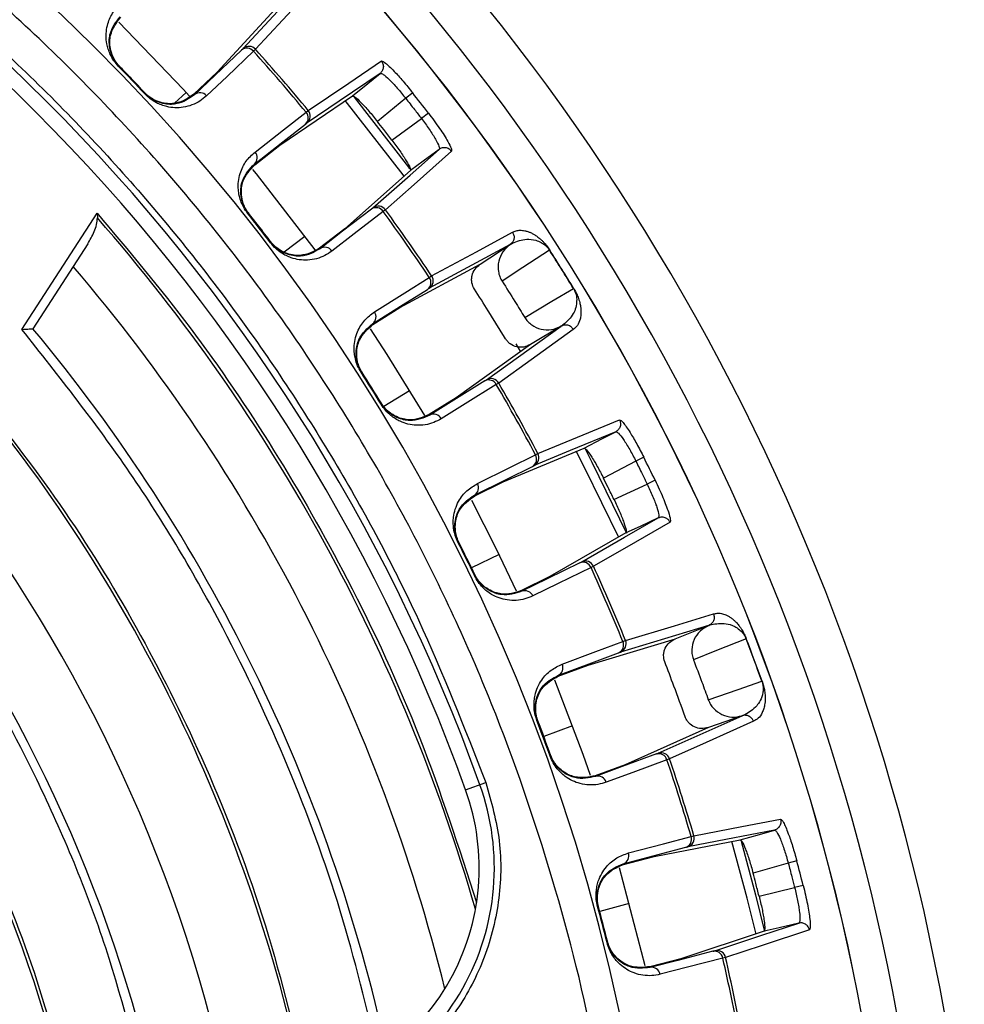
# Model space of a CAD drawing. Header units: millimetres. Extents: x -266 to 52, y 0 to 428.
# Tile 23 of 24: x -13 to 40, y 324 to 379. Entities that reach past the tile are written whole.
import ezdxf

# ---------------------------------------------------------------- set-up
doc = ezdxf.new("R2010")
doc.units = ezdxf.units.MM

msp = doc.modelspace()

# ---------------------------------------------------------------- linework, layer by layer
at = {"color": 7, "linetype": 'Continuous', "lineweight": 25}
for p, q in [((-0.508, 377.831), (3.003, 381.635)), ((1.518, 380.281), (-1.972, 376.5)), ((0.2, 377.794), (0.086, 377.685)), ((-7.519, 376.828), (-7.489, 376.858)), ((-1.972, 376.5), (-3.272, 375.268)), ((7.217, 376.433), (7.302, 376.424)), ((-6.046, 375.284), (-6.016, 375.313)), ((-3.711, 375.354), (-4.373, 374.752)), ((9.053, 375.337), (8.662, 375.03)), ((1.568, 372.388), (5.658, 375.165)), ((8.662, 375.03), (7.063, 373.729)), ((3.045, 374.247), (3.17, 374.344)), ((9.936, 374.2), (9.541, 373.898)), ((7.885, 372.671), (9.541, 373.898)), ((0.157, 371.286), (1.568, 372.388)), ((0.13, 371.32), (0.157, 371.286)), ((8.927, 370.954), (5.224, 367.68)), ((7.516, 368.747), (7.391, 368.65)), ((-12.969, 361.997), (-8.733, 368.554)), ((-8.733, 368.554), (-8.713, 368.285)), ((-0.24, 368.54), (-0.207, 368.566)), ((5.224, 367.68), (3.807, 366.585)), ((2.984, 367.246), (1.804, 366.363)), ((-9.258, 366.82), (-12.349, 362.036)), ((1.048, 366.882), (1.081, 366.907)), ((14.538, 366.779), (9.984, 364.32)), ((12.851, 365.67), (14.538, 366.779)), ((14.538, 366.779), (14.547, 366.785)), ((16.773, 366.474), (16.761, 366.467)), ((8.331, 363.231), (12.859, 365.675)), ((9.989, 364.931), (10.122, 365.015)), ((6.816, 362.277), (8.331, 363.231)), ((6.792, 362.314), (6.816, 362.277)), ((13.213, 359.156), (17.418, 362.175)), ((17.418, 362.175), (15.69, 361.148)), ((17.427, 362.18), (17.418, 362.175)), ((15.69, 361.148), (11.511, 358.147)), ((15.144, 360.742), (14.882, 361.181)), ((6.144, 359.585), (6.179, 359.608)), ((13.899, 358.977), (13.765, 358.893)), ((8.878, 358.538), (7.42, 357.649)), ((11.511, 358.147), (9.99, 357.202)), ((7.275, 357.776), (7.311, 357.798)), ((20.498, 356.231), (20.58, 356.206)), ((14.151, 353.407), (18.716, 355.303)), ((15.972, 354.93), (16.113, 355)), ((22.076, 354.789), (21.631, 354.566)), ((21.631, 354.566), (19.803, 353.614)), ((12.547, 352.611), (14.151, 353.407)), ((20.395, 352.412), (22.264, 353.28)), ((22.712, 353.497), (22.264, 353.28)), ((12.527, 352.65), (12.547, 352.611)), ((21.071, 350.521), (16.784, 348.059)), ((11.606, 350.001), (11.643, 350.02)), ((13.917, 349.309), (12.367, 348.556)), ((12.533, 348.117), (12.571, 348.136)), ((19.244, 348.643), (19.102, 348.573)), ((16.784, 348.059), (15.176, 347.272)), ((25.726, 345.302), (20.77, 343.81)), ((23.851, 344.555), (25.726, 345.302)), ((25.726, 345.302), (25.736, 345.306)), ((18.932, 343.075), (23.859, 344.558)), ((20.898, 344.407), (21.046, 344.462)), ((27.854, 344.553), (27.84, 344.548)), ((17.256, 342.446), (18.932, 343.075)), ((17.24, 342.487), (17.256, 342.446)), ((16.056, 339.944), (16.095, 339.959)), ((22.894, 338.101), (27.62, 340.212)), ((27.62, 340.212), (25.721, 339.554)), ((27.63, 340.215), (27.62, 340.212)), ((18.056, 339.643), (16.442, 339.041)), ((25.721, 339.554), (21.023, 337.456)), ((16.8, 337.945), (16.839, 337.959)), ((23.529, 337.788), (23.381, 337.733)), ((21.023, 337.456), (19.343, 336.836)), ((12.035, 336.037), (13.171, 336.445)), ((29.441, 333.77), (29.516, 333.728)), ((22.655, 332.281), (27.509, 333.219)), ((24.746, 333.407), (24.898, 333.446)), ((20.923, 331.824), (22.655, 332.281)), ((30.696, 332.039), (30.216, 331.911)), ((20.695, 331.651), (22.135, 326.126)), ((20.912, 331.866), (20.923, 331.824)), ((30.216, 331.911), (28.234, 331.346)), ((28.572, 330.05), (30.577, 330.524)), ((31.059, 330.646), (30.577, 330.524)), ((19.476, 329.457), (19.517, 329.468)), ((21.258, 329.627), (19.594, 329.181)), ((28.853, 328.061), (24.158, 326.512)), ((20.006, 327.425), (20.046, 327.436)), ((24.158, 326.512), (22.424, 326.065)), ((26.685, 326.589), (26.532, 326.549))]:
    msp.add_line(p, q, dxfattribs=at)
at = {"color": 7, "linetype": 'Continuous', "lineweight": 25, "flags": 128}
for points in [[(3.712, 381.602), (1.726, 379.449), (0.2, 377.794)], [(-7.506, 379.326), (-3.884, 375.544), (-3.533, 375.158)], [(-0.592, 377.749), (-2.076, 376.342), (-3.242, 375.236)], [(0.086, 377.685), (-1.409, 376.268), (-2.564, 375.172)], [(3.17, 374.344), (5.454, 375.893), (7.286, 377.136)], [(-7.452, 376.82), (-7.473, 376.841), (-7.489, 376.858)], [(7.217, 376.433), (4.913, 374.868), (3.102, 373.639)], [(5.658, 375.165), (6.531, 375.875), (7.217, 376.433)], [(-6.016, 375.313), (-6.036, 375.334), (-6.052, 375.351)], [(-3.272, 375.268), (-3.255, 375.25), (-3.242, 375.236)], [(8.575, 370.63), (8.514, 370.713), (5.256, 374.905)], [(5.747, 375.094), (8.814, 371.147), (8.877, 371.063)], [(0.167, 372), (1.767, 373.25), (3.045, 374.247)], [(0.13, 371.32), (1.741, 372.579), (3.008, 373.567)], [(6.816, 368.856), (8.903, 370.701), (10.542, 372.15)], [(11.241, 372.043), (9.135, 370.18), (7.516, 368.747)], [(10.542, 372.15), (9.638, 371.481), (8.927, 370.954)], [(10.555, 372.235), (10.542, 372.15), (10.542, 372.15), (10.542, 372.15)], [(0.029, 371.02), (0.224, 370.781), (3.545, 366.489)], [(6.723, 368.782), (5.105, 367.533), (3.833, 366.551)], [(7.391, 368.65), (5.761, 367.391), (4.501, 366.418)], [(-0.174, 368.524), (-0.192, 368.548), (-0.207, 368.566)], [(10.122, 365.015), (12.651, 366.379), (14.682, 367.474)], [(1.081, 366.907), (1.064, 366.93), (1.049, 366.949)], [(3.807, 366.585), (3.822, 366.566), (3.833, 366.551)], [(16.761, 366.467), (15.267, 365.485), (14.093, 364.714)], [(6.898, 362.987), (8.617, 364.068), (9.989, 364.931)], [(6.792, 362.314), (8.523, 363.403), (9.883, 364.259)], [(15.366, 362.679), (16.902, 363.593), (18.109, 364.31)], [(6.662, 362.024), (7.594, 360.593), (9.712, 357.147)], [(18.105, 362), (15.727, 360.291), (13.899, 358.977)], [(15.69, 361.148), (15.686, 361.146), (15.682, 361.144)], [(13.114, 359.092), (11.377, 358.013), (10.013, 357.165)], [(13.765, 358.893), (12.016, 357.806), (10.664, 356.965)], [(9.99, 357.202), (10.003, 357.181), (10.013, 357.165)], [(16.113, 355), (18.662, 356.058), (20.707, 356.906)], [(20.498, 356.231), (17.926, 355.163), (15.905, 354.323)], [(18.716, 355.303), (19.714, 355.823), (20.498, 356.231)], [(12.7, 353.309), (14.519, 354.21), (15.972, 354.93)], [(20.662, 350.27), (18.759, 354.18), (18.272, 355.125)], [(18.782, 355.229), (19.148, 354.519), (21.098, 350.519)], [(12.527, 352.65), (14.359, 353.558), (15.798, 354.272)], [(12.367, 352.377), (13.759, 349.633), (14.887, 347.259)], [(22.923, 351.448), (22.893, 351.367), (22.893, 351.367), (22.893, 351.367)], [(18.58, 348.89), (20.996, 350.277), (22.893, 351.367)], [(23.556, 351.122), (21.119, 349.72), (19.244, 348.643)], [(22.893, 351.367), (21.873, 350.893), (21.071, 350.521)], [(18.475, 348.837), (16.638, 347.938), (15.194, 347.233)], [(19.102, 348.573), (17.252, 347.668), (15.822, 346.968)], [(15.176, 347.272), (15.186, 347.25), (15.194, 347.233)], [(21.046, 344.462), (23.797, 345.289), (26.007, 345.953)], [(17.479, 343.125), (19.38, 343.838), (20.898, 344.407)], [(27.84, 344.548), (26.18, 343.887), (24.875, 343.368)], [(17.24, 342.487), (19.155, 343.205), (20.659, 343.77)], [(17.051, 342.239), (18.639, 338.044), (19.051, 336.862)], [(25.712, 341.119), (27.4, 341.705), (28.727, 342.164)], [(28.259, 339.902), (25.585, 338.707), (23.529, 337.788)], [(25.721, 339.554), (25.716, 339.552), (25.713, 339.551)], [(22.784, 338.059), (20.865, 337.351), (19.358, 336.795)], [(23.381, 337.733), (21.45, 337.02), (19.956, 336.468)], [(19.343, 336.836), (19.352, 336.813), (19.358, 336.795)], [(24.898, 333.446), (27.608, 333.969), (29.782, 334.389)], [(29.441, 333.77), (26.707, 333.241), (24.558, 332.825)], [(27.509, 333.219), (28.591, 333.527), (29.441, 333.77)], [(21.214, 332.477), (23.178, 332.994), (24.746, 333.407)], [(28.403, 327.896), (27.902, 329.936), (27.039, 333.129)], [(27.555, 333.143), (28.37, 330.124), (28.879, 328.053)], [(20.912, 331.866), (22.889, 332.387), (24.443, 332.797)], [(26.085, 326.965), (28.73, 327.838), (30.808, 328.523)], [(31.408, 328.149), (28.738, 327.267), (26.685, 326.589)], [(30.808, 328.523), (29.713, 328.264), (28.853, 328.061)], [(30.854, 328.596), (30.808, 328.523), (30.808, 328.523), (30.808, 328.523)], [(25.971, 326.934), (23.99, 326.424), (22.435, 326.023)], [(26.532, 326.549), (24.538, 326.035), (22.996, 325.638)], [(22.424, 326.065), (22.43, 326.042), (22.435, 326.023)]]:
    msp.add_lwpolyline(points, dxfattribs=at)
at = {"color": 7, "linetype": 'Continuous', "lineweight": 25}
for centre, radius, start, end in [((-85.471, 301.029), 126.5, 6.80999, 172.79094), ((-85.471, 301.029), 123.852, 6.95633, 173.04367), ((-85.471, 301.029), 121.894, 7.06858, 172.93142), ((-85.471, 301.029), 121.889, 7.06888, 172.93112), ((-85.471, 301.029), 108.524, 7.94474, 172.05526), ((-85.471, 301.029), 104.454, 19.74972, 70.25028), ((-85.471, 301.029), 103.6, 19.74972, 70.25028), ((-0.286, 377.376), 0.483, 39.7656, 129.4619), ((-0.173, 377.461), 0.499, 41.7816, 132.1317), ((-85.471, 301.029), 114.874, 39.59657, 41.8592), ((-85.471, 301.029), 115.031, 39.59412, 41.86166), ((-85.471, 301.029), 108.729, 43.07332, 44.19765), ((-2.935, 374.864), 0.483, 39.7197, 129.459), ((-85.471, 301.029), 120.235, 37.4861, 38.17196), ((2.685, 373.926), 0.483, 312.0022, 41.6914), ((2.786, 374.025), 0.499, 309.3328, 39.6742), ((-0.193, 371.679), 0.483, 312.005, 41.7371), ((6.991, 368.38), 0.483, 33.9666, 123.6559), ((7.112, 368.454), 0.499, 35.9838, 126.3253), ((-85.471, 301.029), 114.874, 33.79886, 36.06149), ((-85.471, 301.029), 115.031, 33.7964, 36.06394), ((-85.471, 301.029), 102.054, 16.08584, 41.22522), ((-85.471, 301.029), 108.729, 37.2759, 38.38217), ((4.101, 366.149), 0.483, 33.921, 123.653), ((-85.471, 301.029), 121.381, 31.42229, 32.62287), ((-85.471, 301.029), 121.395, 31.42229, 32.62287), ((-85.471, 301.029), 99.229, 13.87179, 40.55659), ((9.598, 364.648), 0.483, 306.1962, 35.8925), ((9.708, 364.736), 0.499, 303.5263, 33.8764), ((6.507, 362.704), 0.483, 306.1991, 35.9384), ((-85.471, 301.029), 95.229, 12.2511, 39.83867), ((-85.471, 301.029), 108.729, 31.46042, 32.58474), ((-85.471, 301.029), 108.771, 31.46042, 32.58474), ((13.467, 358.726), 0.499, 30.1687, 120.5188), ((13.339, 358.666), 0.483, 28.1527, 117.849), ((-85.471, 301.029), 114.874, 27.98367, 30.2463), ((-85.471, 301.029), 115.031, 27.98122, 30.24876), ((-85.471, 301.029), 90.292, 11.50967, 39.08547), ((10.238, 356.738), 0.483, 28.1068, 117.8461), ((15.554, 354.688), 0.483, 300.3893, 30.0785), ((15.673, 354.765), 0.499, 297.7199, 28.0613), ((-85.471, 301.029), 120.235, 25.8732, 26.55906), ((-85.471, 301.029), 86.015, 11.5, 37.91668), ((12.283, 353.066), 0.483, 300.3921, 30.1242), ((-85.471, 301.029), 82.015, 11.5, 36.93949), ((-85.471, 301.029), 108.729, 25.66299, 26.76926), ((-85.471, 301.029), 108.771, 25.66299, 26.76926), ((18.656, 348.389), 0.483, 22.3537, 112.043), ((18.789, 348.437), 0.499, 24.3709, 114.7124), ((-85.471, 301.029), 114.874, 22.18596, 24.44859), ((-85.471, 301.029), 115.031, 22.1835, 24.45104), ((15.376, 346.785), 0.483, 22.3081, 112.0401), ((-85.471, 301.029), 77.077, 11.5, 35.58317), ((20.458, 344.209), 0.483, 294.5833, 24.2796), ((20.584, 344.273), 0.499, 291.9134, 22.2635), ((-85.471, 301.029), 121.381, 19.80939, 21.00996), ((-85.471, 301.029), 121.395, 19.80939, 21.00996), ((17.039, 342.926), 0.483, 294.5861, 24.3255), ((-85.471, 301.029), 108.729, 19.84751, 20.97184), ((-85.471, 301.029), 108.771, 19.84751, 20.97184), ((23.056, 337.629), 0.499, 18.5558, 108.9059), ((22.919, 337.595), 0.483, 16.5398, 106.2361), ((-85.471, 301.029), 114.874, 16.37077, 18.63339), ((-85.471, 301.029), 115.031, 16.36832, 18.63586), ((19.493, 336.331), 0.483, 16.4939, 106.2332), ((-0.2, 331.644), 13, 281.5, 19.7497), ((-0.2, 331.644), 13.854, 281.5, 19.7497), ((24.288, 333.254), 0.483, 288.7764, 18.4656), ((24.419, 333.305), 0.499, 286.107, 16.4484), ((20.757, 332.323), 0.483, 288.7792, 18.5113), ((-85.471, 301.029), 120.235, 14.26029, 14.94616), ((-85.471, 301.029), 108.729, 14.05009, 15.15636), ((-85.471, 301.029), 108.771, 14.05009, 15.15636), ((26.058, 326.459), 0.483, 10.7408, 100.4301), ((26.198, 326.479), 0.499, 12.758, 103.0995), ((-85.471, 301.029), 114.874, 10.57306, 12.83568), ((-85.471, 301.029), 115.031, 10.5706, 12.83814), ((22.522, 325.548), 0.483, 10.6952, 100.4272)]:
    msp.add_arc(centre, radius, start, end, dxfattribs=at)
for points, knots in [([(20.046, 316.029), (19.862, 317.504), (19.257, 322.358), (17.205, 330.511), (13.876, 340.435), (9.435, 350.165), (3.965, 359.547), (-2.506, 368.412), (-9.894, 376.607), (-18.089, 383.995), (-26.954, 390.465), (-36.335, 395.938), (-46.066, 400.366), (-55.985, 403.743), (-65.932, 406.067), (-75.764, 407.468), (-82.271, 407.638), (-85.471, 407.721)], [0, 0, 0, 0, 0.029223, 0.096217, 0.164912, 0.235031, 0.306257, 0.378241, 0.450609, 0.522978, 0.594962, 0.666187, 0.736306, 0.805001, 0.871996, 0.937057, 1, 1, 1, 1]), ([(-50.055, 399.671), (-46.911, 398.442), (-40.57, 395.964), (-31.514, 391.065), (-22.856, 385.296), (-14.766, 378.631), (-7.41, 371.222), (-0.876, 363.191), (4.749, 354.666), (9.535, 345.761), (11.965, 339.534), (13.171, 336.445)], [0, 0, 0, 0, 0.109606, 0.221, 0.3337, 0.44719, 0.560921, 0.672343, 0.78298, 0.89235, 1, 1, 1, 1]), ([(-7.519, 376.828), (-7.612, 376.934), (-7.81, 377.16), (-7.992, 377.497), (-8.115, 377.812), (-8.204, 378.174), (-8.237, 378.595), (-8.169, 379.168), (-7.938, 379.778), (-7.623, 380.134), (-7.465, 380.312)], [0, 0, 0, 0, 0.059047, 0.125735, 0.184462, 0.251412, 0.367628, 0.501624, 0.750271, 1, 1, 1, 1]), ([(-7.489, 376.858), (-7.529, 376.902), (-7.612, 376.992), (-7.75, 377.181), (-7.927, 377.504), (-8.074, 378.047), (-8.023, 378.888), (-7.67, 379.334), (-7.433, 379.632)], [0, 0, 0, 0, 0.0270283, 0.0546311, 0.1120215, 0.2334594, 0.4863789, 1, 1, 1, 1]), ([(-7.452, 376.82), (-7.49, 376.861), (-7.566, 376.943), (-7.704, 377.128), (-7.883, 377.448), (-8.037, 377.998), (-7.993, 378.847), (-7.638, 379.3), (-7.402, 379.601)], [0, 0, 0, 0, 0.029287, 0.059353, 0.126025, 0.251323, 0.501935, 1, 1, 1, 1]), ([(-0.592, 377.749), (-0.569, 377.771), (-0.529, 377.81), (-0.514, 377.825), (-0.508, 377.831)], [0, 0, 0, 0, 0.559639, 1, 1, 1, 1]), ([(7.286, 377.136), (7.321, 377.083), (7.374, 377.002), (7.4, 376.872), (7.401, 376.769), (7.38, 376.668), (7.33, 376.546), (7.261, 376.477), (7.217, 376.433)], [0, 0, 0, 0, 0.239379, 0.368293, 0.499962, 0.631636, 0.760566, 1, 1, 1, 1]), ([(7.286, 377.136), (7.345, 377.122), (7.463, 377.095), (7.952, 376.626), (8.508, 376.013), (8.871, 375.562), (9.053, 375.337)], [0, 0, 0, 0, 0.280377, 0.559712, 0.779882, 1, 1, 1, 1]), ([(-6.016, 375.313), (-6.289, 375.603), (-6.776, 376.121), (-7.271, 376.633), (-7.489, 376.858)], [0, 0, 0, 0, 0.56, 1, 1, 1, 1]), ([(7.302, 376.424), (7.329, 376.41), (7.427, 376.359), (7.651, 376.169), (7.942, 375.875), (8.257, 375.53), (8.502, 375.228), (8.662, 375.03)], [0, 0, 0, 0, 0.1105019, 0.4066398, 0.5622978, 0.7132307, 1, 1, 1, 1]), ([(-3.272, 375.268), (-3.583, 375.047), (-4.051, 374.715), (-4.901, 374.71), (-5.443, 374.89), (-5.755, 375.084), (-5.933, 375.231), (-6.013, 375.311), (-6.052, 375.351)], [0, 0, 0, 0, 0.497301, 0.747796, 0.873525, 0.940465, 0.970628, 1, 1, 1, 1]), ([(-3.242, 375.236), (-3.551, 375.014), (-4.013, 374.682), (-4.855, 374.672), (-5.391, 374.844), (-5.705, 375.036), (-5.888, 375.183), (-5.973, 375.27), (-6.016, 375.313)], [0, 0, 0, 0, 0.513824, 0.766382, 0.887902, 0.945467, 0.973036, 1, 1, 1, 1]), ([(-2.564, 375.172), (-2.685, 375.069), (-2.929, 374.862), (-3.369, 374.644), (-3.838, 374.516), (-4.315, 374.483), (-4.733, 374.535), (-5.091, 374.641), (-5.4, 374.779), (-5.728, 374.977), (-5.945, 375.186), (-6.046, 375.284)], [0, 0, 0, 0, 0.167221, 0.335728, 0.498319, 0.632114, 0.748277, 0.815271, 0.874092, 0.940871, 1, 1, 1, 1]), ([(5.658, 375.165), (5.697, 375.158), (5.776, 375.145), (6.066, 374.877), (6.348, 374.578), (6.659, 374.23), (6.903, 373.928), (7.063, 373.729)], [0, 0, 0, 0, 0.250253, 0.499605, 0.630271, 0.757378, 1, 1, 1, 1]), ([(8.662, 375.03), (8.827, 374.819), (9.121, 374.443), (9.413, 374.064), (9.541, 373.898)], [0, 0, 0, 0, 0.56, 1, 1, 1, 1]), ([(9.936, 374.2), (10.155, 373.904), (10.594, 373.313), (11.033, 372.611), (11.258, 372.166), (11.246, 372.084), (11.241, 372.043)], [0, 0, 0, 0, 0.27982, 0.559169, 0.779392, 1, 1, 1, 1]), ([(7.885, 372.671), (7.732, 372.869), (7.46, 373.223), (7.184, 373.575), (7.063, 373.729)], [0, 0, 0, 0, 0.56, 1, 1, 1, 1]), ([(9.541, 373.898), (9.693, 373.694), (9.926, 373.382), (10.181, 372.991), (10.394, 372.636), (10.523, 372.373), (10.548, 372.265), (10.555, 372.235)], [0, 0, 0, 0, 0.286768, 0.437694, 0.593337, 0.889454, 1, 1, 1, 1]), ([(3.008, 373.567), (3.033, 373.587), (3.077, 373.622), (3.094, 373.634), (3.102, 373.639)], [0, 0, 0, 0, 0.55966, 1, 1, 1, 1]), ([(7.885, 372.671), (8.038, 372.466), (8.27, 372.155), (8.531, 371.767), (8.751, 371.419), (8.938, 371.073), (8.931, 370.994), (8.927, 370.954)], [0, 0, 0, 0, 0.242837, 0.37006, 0.500846, 0.750309, 1, 1, 1, 1]), ([(-0.24, 368.54), (-0.321, 368.654), (-0.496, 368.899), (-0.642, 369.251), (-0.733, 369.577), (-0.785, 369.947), (-0.775, 370.37), (-0.649, 370.933), (-0.358, 371.517), (-0.008, 371.839), (0.167, 372)], [0, 0, 0, 0, 0.058953, 0.125513, 0.184149, 0.250987, 0.367434, 0.501751, 0.750786, 1, 1, 1, 1]), ([(11.241, 372.043), (11.198, 372.09), (11.132, 372.162), (11.013, 372.219), (10.913, 372.245), (10.811, 372.25), (10.68, 372.231), (10.597, 372.182), (10.542, 372.151)], [0, 0, 0, 0, 0.239412, 0.368332, 0.5, 0.631669, 0.760589, 1, 1, 1, 1]), ([(-0.207, 368.566), (-0.243, 368.614), (-0.316, 368.712), (-0.434, 368.913), (-0.576, 369.251), (-0.668, 369.807), (-0.533, 370.64), (-0.136, 371.047), (0.13, 371.32)], [0, 0, 0, 0, 0.027132, 0.054565, 0.111728, 0.232859, 0.48615, 1, 1, 1, 1]), ([(-0.174, 368.524), (-0.207, 368.569), (-0.275, 368.659), (-0.394, 368.857), (-0.539, 369.193), (-0.637, 369.756), (-0.507, 370.596), (-0.108, 371.01), (0.157, 371.286)], [0, 0, 0, 0, 0.029288, 0.059353, 0.126025, 0.251323, 0.501935, 1, 1, 1, 1]), ([(6.723, 368.782), (6.748, 368.802), (6.793, 368.836), (6.809, 368.85), (6.816, 368.856)], [0, 0, 0, 0, 0.5596384, 1, 1, 1, 1]), ([(-9.258, 366.82), (-9.128, 367.046), (-8.928, 367.393), (-8.742, 367.891), (-8.723, 368.159), (-8.713, 368.285)], [0, 0, 0, 0, 0.499343, 0.764496, 1, 1, 1, 1]), ([(-8.733, 368.554), (-6.95, 366.429), (-3.375, 362.168), (1.314, 355.241), (5.699, 347.535), (9.634, 339.032), (11.646, 332.789), (12.65, 329.676)], [0, 0, 0, 0, 0.18609, 0.372972, 0.560226, 0.780692, 1, 1, 1, 1]), ([(1.081, 366.907), (0.843, 367.218), (0.418, 367.774), (-0.016, 368.324), (-0.207, 368.566)], [0, 0, 0, 0, 0.56, 1, 1, 1, 1]), ([(14.682, 367.474), (14.745, 367.505), (14.871, 367.568), (15.1, 367.599), (15.323, 367.58), (15.526, 367.527), (15.691, 367.463), (15.854, 367.379), (16.019, 367.277), (16.17, 367.162), (16.307, 367.04), (16.434, 366.914), (16.557, 366.776), (16.687, 366.604), (16.746, 366.515), (16.773, 366.474)], [0, 0, 0, 0, 0.167566, 0.336422, 0.499725, 0.590815, 0.673973, 0.749281, 0.811617, 0.874194, 0.908303, 0.936935, 0.974643, 0.98828, 1, 1, 1, 1]), ([(14.682, 367.474), (14.711, 367.417), (14.77, 367.301), (14.768, 367.109), (14.711, 366.962), (14.635, 366.855), (14.578, 366.809), (14.547, 366.785)], [0, 0, 0, 0, 0.24405, 0.499443, 0.71532, 0.849175, 1, 1, 1, 1]), ([(14.683, 366.863), (14.932, 366.964), (15.305, 367.115), (15.882, 367.071), (16.233, 366.944), (16.45, 366.807), (16.586, 366.687), (16.67, 366.593), (16.722, 366.525), (16.748, 366.486), (16.761, 366.467)], [0, 0, 0, 0, 0.506374, 0.758088, 0.883, 0.944303, 0.973771, 0.987488, 0.993875, 1, 1, 1, 1]), ([(4.501, 366.418), (4.37, 366.328), (4.107, 366.147), (3.648, 365.975), (3.169, 365.894), (2.691, 365.909), (2.28, 366.004), (1.934, 366.145), (1.64, 366.314), (1.334, 366.543), (1.139, 366.773), (1.048, 366.882)], [0, 0, 0, 0, 0.167121, 0.335363, 0.497583, 0.631728, 0.748173, 0.815204, 0.874056, 0.940855, 1, 1, 1, 1]), ([(3.807, 366.585), (3.475, 366.397), (2.975, 366.114), (2.13, 366.195), (1.609, 366.429), (1.318, 366.653), (1.155, 366.817), (1.084, 366.905), (1.049, 366.949)], [0, 0, 0, 0, 0.497302, 0.747797, 0.873526, 0.940464, 0.970627, 1, 1, 1, 1]), ([(3.833, 366.551), (3.503, 366.361), (3.011, 366.077), (2.172, 366.152), (1.656, 366.378), (1.363, 366.6), (1.196, 366.765), (1.119, 366.86), (1.081, 366.907)], [0, 0, 0, 0, 0.513067, 0.766261, 0.887846, 0.945306, 0.972941, 1, 1, 1, 1]), ([(14.547, 366.785), (14.398, 366.657), (14.1, 366.401), (13.866, 365.845), (13.85, 365.349), (13.95, 364.969), (14.046, 364.799), (14.093, 364.714)], [0, 0, 0, 0, 0.250365, 0.49979, 0.749195, 0.874833, 1, 1, 1, 1]), ([(14.547, 366.785), (14.549, 366.786), (14.552, 366.788), (14.554, 366.789), (14.556, 366.79)], [0, 0, 0, 0, 0.4999991, 1, 1, 1, 1]), ([(14.556, 366.79), (14.564, 366.794), (14.586, 366.806), (14.645, 366.841), (14.683, 366.863)], [0, 0, 0, 0, 0.354009, 1, 1, 1, 1]), ([(12.531, 364.273), (12.474, 364.387), (12.387, 364.564), (12.369, 364.831), (12.405, 365.099), (12.543, 365.416), (12.748, 365.586), (12.851, 365.67)], [0, 0, 0, 0, 0.238252, 0.369358, 0.500716, 0.750235, 1, 1, 1, 1]), ([(9.883, 364.259), (9.909, 364.275), (9.957, 364.305), (9.976, 364.316), (9.984, 364.32)], [0, 0, 0, 0, 0.560143, 1, 1, 1, 1]), ([(14.286, 361.467), (13.963, 361.994), (13.388, 362.935), (12.793, 363.864), (12.531, 364.273)], [0, 0, 0, 0, 0.559999, 1, 1, 1, 1]), ([(14.093, 364.714), (14.334, 364.336), (14.763, 363.661), (15.182, 362.979), (15.366, 362.679)], [0, 0, 0, 0, 0.559999, 1, 1, 1, 1]), ([(18.109, 364.31), (18.121, 364.29), (18.145, 364.25), (18.183, 364.173), (18.288, 363.917), (18.318, 363.383), (18.103, 362.769), (17.756, 362.451), (17.556, 362.268)], [0, 0, 0, 0, 0.006129, 0.01252, 0.026246, 0.116739, 0.493304, 1, 1, 1, 1]), ([(18.122, 364.318), (18.147, 364.276), (18.2, 364.184), (18.266, 364.055), (18.324, 363.928), (18.378, 363.793), (18.426, 363.652), (18.476, 363.474), (18.513, 363.288), (18.537, 363.057), (18.535, 362.81), (18.48, 362.498), (18.349, 362.202), (18.187, 362.068), (18.105, 362)], [0, 0, 0, 0, 0.011715, 0.02535, 0.042264, 0.063186, 0.091791, 0.125922, 0.188493, 0.250824, 0.366653, 0.500345, 0.750124, 1, 1, 1, 1]), ([(18.122, 364.318), (18.12, 364.317), (18.117, 364.315), (18.112, 364.312), (18.109, 364.31)], [0, 0, 0, 0, 0.559968, 1, 1, 1, 1]), ([(6.144, 359.585), (6.074, 359.708), (5.925, 359.969), (5.815, 360.335), (5.757, 360.668), (5.744, 361.041), (5.796, 361.46), (5.978, 362.007), (6.326, 362.559), (6.707, 362.844), (6.898, 362.987)], [0, 0, 0, 0, 0.059047, 0.125735, 0.184462, 0.251412, 0.367628, 0.501624, 0.750271, 1, 1, 1, 1]), ([(15.366, 362.679), (15.421, 362.599), (15.532, 362.439), (15.829, 362.184), (16.279, 361.981), (16.878, 361.946), (17.237, 362.099), (17.417, 362.175)], [0, 0, 0, 0, 0.125465, 0.251186, 0.500358, 0.750057, 1, 1, 1, 1]), ([(-12.969, 361.997), (-12.883, 362.002), (-12.735, 362.01), (-12.567, 362.023), (-12.463, 362.029), (-12.398, 362.032), (-12.357, 362.035), (-12.352, 362.036), (-12.349, 362.036)], [0, 0, 0, 0, 0.293881, 0.49937, 0.637898, 0.766263, 0.886241, 1, 1, 1, 1]), ([(7.147, 320.919), (6.472, 323.703), (5.119, 329.284), (2.135, 337.396), (-1.761, 345.69), (-6.68, 354.03), (-10.877, 359.348), (-12.969, 361.997)], [0, 0, 0, 0, 0.185951, 0.372884, 0.560282, 0.78086, 1, 1, 1, 1]), ([(6.179, 359.608), (6.148, 359.659), (6.085, 359.764), (5.988, 359.977), (5.88, 360.329), (5.846, 360.891), (6.064, 361.704), (6.5, 362.069), (6.792, 362.314)], [0, 0, 0, 0, 0.027028, 0.054631, 0.112021, 0.233459, 0.486379, 1, 1, 1, 1]), ([(6.207, 359.563), (6.179, 359.611), (6.12, 359.707), (6.023, 359.916), (5.912, 360.265), (5.871, 360.835), (6.086, 361.658), (6.524, 362.03), (6.816, 362.277)], [0, 0, 0, 0, 0.029287, 0.059353, 0.126025, 0.251323, 0.501935, 1, 1, 1, 1]), ([(18.105, 362), (18.068, 362.051), (18.01, 362.129), (17.897, 362.197), (17.819, 362.227), (17.743, 362.243), (17.661, 362.249), (17.547, 362.236), (17.47, 362.2), (17.427, 362.18)], [0, 0, 0, 0, 0.242415, 0.371253, 0.501733, 0.564129, 0.671423, 0.819818, 1, 1, 1, 1]), ([(17.435, 362.186), (17.434, 362.185), (17.431, 362.183), (17.428, 362.182), (17.427, 362.181)], [0, 0, 0, 0, 0.5000009, 1, 1, 1, 1]), ([(17.556, 362.268), (17.519, 362.244), (17.463, 362.206), (17.443, 362.191), (17.435, 362.186)], [0, 0, 0, 0, 0.64599, 1, 1, 1, 1]), ([(15.682, 361.144), (15.561, 361.088), (15.318, 360.977), (14.909, 360.994), (14.601, 361.13), (14.399, 361.303), (14.323, 361.413), (14.286, 361.467)], [0, 0, 0, 0, 0.25034, 0.499759, 0.749142, 0.874835, 1, 1, 1, 1]), ([(13.114, 359.092), (13.141, 359.109), (13.188, 359.139), (13.206, 359.151), (13.213, 359.156)], [0, 0, 0, 0, 0.559639, 1, 1, 1, 1]), ([(-15.401, 358.233), (-13.741, 356.088), (-10.412, 351.786), (-6.17, 344.786), (-2.326, 337.006), (0.956, 328.443), (2.429, 322.199), (3.163, 319.087)], [0, 0, 0, 0, 0.185963, 0.372892, 0.560277, 0.780846, 1, 1, 1, 1]), ([(10.664, 356.965), (10.524, 356.889), (10.244, 356.735), (9.769, 356.61), (9.284, 356.579), (8.81, 356.643), (8.411, 356.778), (8.081, 356.954), (7.806, 357.151), (7.525, 357.411), (7.355, 357.659), (7.275, 357.776)], [0, 0, 0, 0, 0.167221, 0.335728, 0.498319, 0.632114, 0.748277, 0.815271, 0.874092, 0.940871, 1, 1, 1, 1]), ([(9.99, 357.202), (9.641, 357.048), (9.115, 356.817), (8.282, 356.983), (7.787, 357.269), (7.521, 357.521), (7.375, 357.701), (7.314, 357.796), (7.284, 357.843)], [0, 0, 0, 0, 0.497301, 0.747796, 0.873525, 0.940465, 0.970628, 1, 1, 1, 1]), ([(10.013, 357.165), (9.665, 357.009), (9.146, 356.777), (8.319, 356.937), (7.829, 357.213), (7.559, 357.465), (7.41, 357.645), (7.344, 357.747), (7.311, 357.798)], [0, 0, 0, 0, 0.513824, 0.766382, 0.887902, 0.945467, 0.973036, 1, 1, 1, 1]), ([(20.707, 356.906), (20.731, 356.847), (20.767, 356.757), (20.766, 356.625), (20.746, 356.524), (20.705, 356.429), (20.631, 356.32), (20.551, 356.266), (20.498, 356.231)], [0, 0, 0, 0, 0.239379, 0.368293, 0.499962, 0.631636, 0.760566, 1, 1, 1, 1]), ([(20.707, 356.906), (20.762, 356.881), (20.872, 356.831), (21.257, 356.273), (21.679, 355.56), (21.944, 355.046), (22.076, 354.789)], [0, 0, 0, 0, 0.280377, 0.559712, 0.779882, 1, 1, 1, 1]), ([(20.58, 356.206), (20.604, 356.187), (20.689, 356.116), (20.87, 355.886), (21.096, 355.539), (21.336, 355.138), (21.514, 354.793), (21.631, 354.566)], [0, 0, 0, 0, 0.110502, 0.40664, 0.562298, 0.713231, 1, 1, 1, 1]), ([(18.716, 355.303), (18.753, 355.289), (18.827, 355.26), (19.057, 354.94), (19.274, 354.59), (19.508, 354.186), (19.686, 353.841), (19.803, 353.614)], [0, 0, 0, 0, 0.2502529, 0.4996047, 0.630271, 0.7573776, 1, 1, 1, 1]), ([(15.798, 354.272), (15.827, 354.286), (15.877, 354.311), (15.897, 354.319), (15.905, 354.323)], [0, 0, 0, 0, 0.55966, 1, 1, 1, 1]), ([(21.631, 354.566), (21.75, 354.327), (21.963, 353.899), (22.172, 353.469), (22.264, 353.28)], [0, 0, 0, 0, 0.56, 1, 1, 1, 1]), ([(11.606, 350.001), (11.548, 350.13), (11.427, 350.404), (11.354, 350.779), (11.331, 351.116), (11.355, 351.489), (11.449, 351.901), (11.686, 352.428), (12.089, 352.941), (12.496, 353.186), (12.7, 353.309)], [0, 0, 0, 0, 0.058953, 0.125513, 0.184149, 0.250987, 0.367434, 0.501751, 0.750786, 1, 1, 1, 1]), ([(20.395, 352.412), (20.286, 352.637), (20.09, 353.039), (19.891, 353.438), (19.803, 353.614)], [0, 0, 0, 0, 0.56, 1, 1, 1, 1]), ([(22.264, 353.28), (22.372, 353.05), (22.537, 352.698), (22.709, 352.263), (22.846, 351.873), (22.919, 351.589), (22.922, 351.478), (22.923, 351.448)], [0, 0, 0, 0, 0.286768, 0.437694, 0.593337, 0.889454, 1, 1, 1, 1]), ([(22.712, 353.497), (22.867, 353.163), (23.178, 352.496), (23.467, 351.72), (23.598, 351.238), (23.57, 351.161), (23.556, 351.122)], [0, 0, 0, 0, 0.27982, 0.559169, 0.779392, 1, 1, 1, 1]), ([(11.643, 350.02), (11.617, 350.074), (11.565, 350.185), (11.491, 350.406), (11.419, 350.766), (11.441, 351.329), (11.74, 352.117), (12.211, 352.436), (12.527, 352.65)], [0, 0, 0, 0, 0.027132, 0.054565, 0.111728, 0.232859, 0.48615, 1, 1, 1, 1]), ([(11.667, 349.973), (11.643, 350.023), (11.595, 350.125), (11.518, 350.342), (11.444, 350.701), (11.461, 351.272), (11.758, 352.069), (12.231, 352.394), (12.547, 352.611)], [0, 0, 0, 0, 0.029288, 0.059353, 0.126025, 0.251323, 0.501935, 1, 1, 1, 1]), ([(20.395, 352.412), (20.504, 352.181), (20.669, 351.829), (20.846, 351.397), (20.991, 351.012), (21.105, 350.635), (21.082, 350.559), (21.071, 350.521)], [0, 0, 0, 0, 0.242837, 0.37006, 0.500846, 0.750309, 1, 1, 1, 1]), ([(23.556, 351.122), (23.523, 351.176), (23.474, 351.26), (23.368, 351.34), (23.276, 351.386), (23.176, 351.411), (23.045, 351.419), (22.953, 351.388), (22.893, 351.367)], [0, 0, 0, 0, 0.239412, 0.368332, 0.5, 0.631669, 0.760589, 1, 1, 1, 1]), ([(-5.593, 317.281), (-6.391, 320.591), (-7.991, 327.229), (-11.685, 336.024), (-15.856, 343.762), (-18.974, 348.122), (-20.529, 350.295)], [0, 0, 0, 0, 0.279296, 0.560147, 0.780681, 1, 1, 1, 1]), ([(18.475, 348.837), (18.503, 348.851), (18.554, 348.876), (18.572, 348.886), (18.58, 348.89)], [0, 0, 0, 0, 0.559638, 1, 1, 1, 1]), ([(15.822, 346.968), (15.676, 346.906), (15.381, 346.782), (14.897, 346.706), (14.411, 346.723), (13.947, 346.834), (13.562, 347.01), (13.252, 347.218), (12.998, 347.442), (12.745, 347.729), (12.601, 347.993), (12.533, 348.117)], [0, 0, 0, 0, 0.1671214, 0.3353632, 0.497583, 0.6317281, 0.7481727, 0.8152042, 0.874056, 0.9408547, 1, 1, 1, 1]), ([(15.176, 347.272), (14.812, 347.154), (14.266, 346.977), (13.454, 347.227), (12.991, 347.561), (12.751, 347.839), (12.625, 348.033), (12.573, 348.133), (12.548, 348.183)], [0, 0, 0, 0, 0.497302, 0.747797, 0.873526, 0.940464, 0.970627, 1, 1, 1, 1]), ([(15.194, 347.233), (14.833, 347.113), (14.294, 346.934), (13.487, 347.176), (13.027, 347.501), (12.784, 347.778), (12.654, 347.973), (12.598, 348.082), (12.571, 348.136)], [0, 0, 0, 0, 0.513067, 0.766261, 0.887846, 0.945306, 0.972941, 1, 1, 1, 1]), ([(-22.728, 345.97), (-22.009, 344.982), (-20.421, 342.802), (-18.356, 339.307), (-16.368, 335.616), (-14.074, 330.696), (-11.642, 324.348), (-10.402, 319.068), (-9.782, 316.428)], [0, 0, 0, 0, 0.112782, 0.248852, 0.374279, 0.499752, 0.74986, 1, 1, 1, 1]), ([(26.007, 345.953), (26.024, 345.892), (26.058, 345.766), (26.018, 345.578), (25.933, 345.445), (25.837, 345.357), (25.771, 345.323), (25.736, 345.305)], [0, 0, 0, 0, 0.24405, 0.499443, 0.71532, 0.849175, 1, 1, 1, 1]), ([(26.007, 345.953), (26.075, 345.971), (26.212, 346.007), (26.442, 345.992), (26.657, 345.928), (26.844, 345.835), (26.993, 345.739), (27.136, 345.624), (27.277, 345.491), (27.401, 345.348), (27.512, 345.201), (27.611, 345.051), (27.703, 344.892), (27.796, 344.697), (27.836, 344.599), (27.854, 344.553)], [0, 0, 0, 0, 0.167566, 0.336422, 0.499725, 0.590815, 0.673973, 0.749281, 0.811617, 0.874194, 0.908303, 0.936935, 0.974643, 0.98828, 1, 1, 1, 1]), ([(25.746, 345.309), (25.754, 345.311), (25.778, 345.318), (25.843, 345.34), (25.885, 345.355)], [0, 0, 0, 0, 0.354009, 1, 1, 1, 1]), ([(25.885, 345.355), (26.149, 345.403), (26.545, 345.476), (27.101, 345.317), (27.419, 345.122), (27.605, 344.944), (27.714, 344.799), (27.777, 344.69), (27.814, 344.613), (27.832, 344.569), (27.84, 344.548)], [0, 0, 0, 0, 0.5063741, 0.7580878, 0.8830003, 0.9443031, 0.9737708, 0.9874881, 0.993875, 1, 1, 1, 1]), ([(25.736, 345.306), (25.564, 345.21), (25.221, 345.019), (24.88, 344.522), (24.765, 344.04), (24.786, 343.647), (24.845, 343.461), (24.875, 343.368)], [0, 0, 0, 0, 0.2503649, 0.4997895, 0.7491948, 0.8748332, 1, 1, 1, 1]), ([(25.736, 345.305), (25.738, 345.306), (25.741, 345.307), (25.744, 345.308), (25.746, 345.309)], [0, 0, 0, 0, 0.499999, 1, 1, 1, 1]), ([(23.256, 343.251), (23.223, 343.374), (23.173, 343.564), (23.21, 343.83), (23.298, 344.085), (23.497, 344.368), (23.733, 344.493), (23.851, 344.555)], [0, 0, 0, 0, 0.238252, 0.369358, 0.500716, 0.750235, 1, 1, 1, 1]), ([(20.659, 343.77), (20.688, 343.781), (20.741, 343.8), (20.761, 343.807), (20.77, 343.81)], [0, 0, 0, 0, 0.560143, 1, 1, 1, 1]), ([(16.056, 339.944), (16.012, 340.079), (15.919, 340.365), (15.884, 340.745), (15.895, 341.083), (15.957, 341.452), (16.093, 341.851), (16.381, 342.351), (16.833, 342.821), (17.264, 343.023), (17.479, 343.125)], [0, 0, 0, 0, 0.0590467, 0.125735, 0.1844623, 0.2514116, 0.367628, 0.5016236, 0.7502705, 1, 1, 1, 1]), ([(24.41, 340.149), (24.2, 340.73), (23.826, 341.768), (23.43, 342.798), (23.256, 343.251)], [0, 0, 0, 0, 0.559999, 1, 1, 1, 1]), ([(24.875, 343.368), (25.034, 342.949), (25.319, 342.202), (25.592, 341.45), (25.712, 341.119)], [0, 0, 0, 0, 0.559999, 1, 1, 1, 1]), ([(16.095, 339.959), (16.075, 340.016), (16.034, 340.131), (15.982, 340.36), (15.947, 340.726), (16.026, 341.284), (16.404, 342.037), (16.905, 342.306), (17.24, 342.487)], [0, 0, 0, 0, 0.027028, 0.054631, 0.112021, 0.233459, 0.486379, 1, 1, 1, 1]), ([(16.114, 339.91), (16.095, 339.963), (16.057, 340.069), (16.003, 340.293), (15.966, 340.657), (16.04, 341.224), (16.416, 341.987), (16.92, 342.263), (17.256, 342.446)], [0, 0, 0, 0, 0.029287, 0.059353, 0.126025, 0.251323, 0.501935, 1, 1, 1, 1]), ([(28.727, 342.164), (28.735, 342.143), (28.75, 342.098), (28.772, 342.015), (28.823, 341.743), (28.745, 341.214), (28.411, 340.655), (28.007, 340.414), (27.775, 340.276)], [0, 0, 0, 0, 0.006129, 0.01252, 0.026246, 0.116739, 0.493304, 1, 1, 1, 1]), ([(28.741, 342.169), (28.757, 342.123), (28.791, 342.023), (28.83, 341.883), (28.861, 341.746), (28.887, 341.603), (28.905, 341.455), (28.918, 341.272), (28.917, 341.082), (28.894, 340.851), (28.842, 340.609), (28.725, 340.315), (28.537, 340.051), (28.352, 339.952), (28.259, 339.902)], [0, 0, 0, 0, 0.011715, 0.02535, 0.042264, 0.063186, 0.091791, 0.125922, 0.188493, 0.250824, 0.366653, 0.500345, 0.750124, 1, 1, 1, 1]), ([(28.741, 342.169), (28.739, 342.169), (28.736, 342.167), (28.73, 342.165), (28.727, 342.164)], [0, 0, 0, 0, 0.559968, 1, 1, 1, 1]), ([(25.712, 341.119), (25.75, 341.029), (25.827, 340.85), (26.066, 340.541), (26.465, 340.251), (27.045, 340.097), (27.428, 340.174), (27.62, 340.212)], [0, 0, 0, 0, 0.125465, 0.251186, 0.500358, 0.750057, 1, 1, 1, 1]), ([(25.713, 339.551), (25.582, 339.521), (25.322, 339.462), (24.925, 339.56), (24.651, 339.755), (24.487, 339.966), (24.435, 340.088), (24.41, 340.149)], [0, 0, 0, 0, 0.25034, 0.499759, 0.749142, 0.874835, 1, 1, 1, 1]), ([(28.259, 339.902), (28.232, 339.96), (28.191, 340.048), (28.094, 340.137), (28.024, 340.182), (27.952, 340.213), (27.873, 340.235), (27.759, 340.246), (27.676, 340.226), (27.63, 340.215)], [0, 0, 0, 0, 0.242415, 0.371253, 0.501733, 0.564129, 0.671423, 0.819818, 1, 1, 1, 1]), ([(27.64, 340.219), (27.638, 340.219), (27.635, 340.218), (27.632, 340.216), (27.63, 340.216)], [0, 0, 0, 0, 0.500001, 1, 1, 1, 1]), ([(27.775, 340.276), (27.734, 340.259), (27.67, 340.234), (27.648, 340.223), (27.64, 340.219)], [0, 0, 0, 0, 0.64599, 1, 1, 1, 1]), ([(19.956, 336.468), (19.804, 336.422), (19.498, 336.327), (19.008, 336.301), (18.526, 336.368), (18.075, 336.526), (17.711, 336.739), (17.424, 336.977), (17.194, 337.226), (16.971, 337.537), (16.854, 337.814), (16.8, 337.945)], [0, 0, 0, 0, 0.167221, 0.335728, 0.498319, 0.632114, 0.748277, 0.815271, 0.874092, 0.940871, 1, 1, 1, 1]), ([(19.343, 336.836), (18.97, 336.756), (18.409, 336.635), (17.626, 336.965), (17.199, 337.345), (16.989, 337.646), (16.882, 337.851), (16.841, 337.957), (16.821, 338.008)], [0, 0, 0, 0, 0.497301, 0.747796, 0.873525, 0.940465, 0.970628, 1, 1, 1, 1]), ([(19.358, 336.795), (18.986, 336.712), (18.431, 336.589), (17.653, 336.912), (17.229, 337.282), (17.015, 337.583), (16.906, 337.79), (16.861, 337.903), (16.839, 337.959)], [0, 0, 0, 0, 0.513824, 0.766382, 0.887902, 0.945467, 0.973036, 1, 1, 1, 1]), ([(22.784, 338.059), (22.813, 338.07), (22.866, 338.09), (22.886, 338.098), (22.894, 338.101)], [0, 0, 0, 0, 0.559639, 1, 1, 1, 1]), ([(13.171, 336.445), (13.479, 335.358), (14.1, 333.162), (14.006, 329.702), (13.144, 326.38), (11.486, 323.314), (9.09, 320.707), (6.077, 318.687), (3.773, 318.042), (2.632, 317.722)], [0, 0, 0, 0, 0.138778, 0.280414, 0.420995, 0.559358, 0.706173, 0.854495, 1, 1, 1, 1]), ([(29.782, 334.389), (29.793, 334.327), (29.81, 334.231), (29.783, 334.101), (29.743, 334.006), (29.684, 333.922), (29.589, 333.83), (29.499, 333.793), (29.441, 333.77)], [0, 0, 0, 0, 0.2393789, 0.3682928, 0.4999618, 0.6316365, 0.7605665, 1, 1, 1, 1]), ([(29.782, 334.389), (29.831, 334.353), (29.928, 334.282), (30.193, 333.658), (30.462, 332.875), (30.618, 332.318), (30.696, 332.039)], [0, 0, 0, 0, 0.280377, 0.559712, 0.779882, 1, 1, 1, 1]), ([(29.516, 333.728), (29.535, 333.705), (29.605, 333.619), (29.736, 333.357), (29.887, 332.971), (30.041, 332.53), (30.147, 332.156), (30.216, 331.911)], [0, 0, 0, 0, 0.110502, 0.40664, 0.562298, 0.713231, 1, 1, 1, 1]), ([(27.509, 333.219), (27.542, 333.198), (27.609, 333.155), (27.77, 332.795), (27.912, 332.408), (28.059, 331.966), (28.165, 331.592), (28.234, 331.346)], [0, 0, 0, 0, 0.250253, 0.499605, 0.630271, 0.757378, 1, 1, 1, 1]), ([(24.443, 332.797), (24.474, 332.805), (24.528, 332.819), (24.549, 332.823), (24.558, 332.825)], [0, 0, 0, 0, 0.5596596, 1, 1, 1, 1]), ([(19.476, 329.457), (19.446, 329.595), (19.383, 329.888), (19.387, 330.27), (19.432, 330.605), (19.53, 330.965), (19.706, 331.35), (20.044, 331.818), (20.541, 332.24), (20.99, 332.398), (21.214, 332.477)], [0, 0, 0, 0, 0.058953, 0.125513, 0.184149, 0.250987, 0.367434, 0.501751, 0.750786, 1, 1, 1, 1]), ([(19.517, 329.468), (19.503, 329.527), (19.474, 329.645), (19.445, 329.877), (19.447, 330.244), (19.582, 330.791), (20.034, 331.502), (20.56, 331.72), (20.912, 331.866)], [0, 0, 0, 0, 0.027132, 0.054565, 0.111728, 0.232859, 0.48615, 1, 1, 1, 1]), ([(19.53, 329.417), (19.517, 329.471), (19.49, 329.58), (19.46, 329.809), (19.459, 330.175), (19.59, 330.731), (20.042, 331.452), (20.571, 331.676), (20.923, 331.824)], [0, 0, 0, 0, 0.029288, 0.059353, 0.126025, 0.251323, 0.501935, 1, 1, 1, 1]), ([(30.216, 331.911), (30.284, 331.652), (30.407, 331.19), (30.525, 330.728), (30.577, 330.524)], [0, 0, 0, 0, 0.56, 1, 1, 1, 1]), ([(28.572, 330.05), (28.509, 330.292), (28.399, 330.725), (28.284, 331.156), (28.234, 331.346)], [0, 0, 0, 0, 0.56, 1, 1, 1, 1]), ([(30.577, 330.524), (30.636, 330.276), (30.727, 329.898), (30.808, 329.438), (30.864, 329.028), (30.878, 328.735), (30.859, 328.626), (30.854, 328.596)], [0, 0, 0, 0, 0.286768, 0.437694, 0.593337, 0.889454, 1, 1, 1, 1]), ([(31.059, 330.646), (31.144, 330.288), (31.314, 329.571), (31.441, 328.753), (31.472, 328.255), (31.429, 328.185), (31.408, 328.149)], [0, 0, 0, 0, 0.27982, 0.559169, 0.779392, 1, 1, 1, 1]), ([(28.572, 330.05), (28.631, 329.801), (28.722, 329.423), (28.809, 328.964), (28.873, 328.558), (28.909, 328.166), (28.871, 328.096), (28.853, 328.061)], [0, 0, 0, 0, 0.242837, 0.37006, 0.500846, 0.750309, 1, 1, 1, 1]), ([(31.408, 328.149), (31.387, 328.209), (31.355, 328.301), (31.268, 328.401), (31.187, 328.464), (31.094, 328.509), (30.967, 328.543), (30.871, 328.531), (30.808, 328.523)], [0, 0, 0, 0, 0.239412, 0.368332, 0.5, 0.631669, 0.760589, 1, 1, 1, 1]), ([(22.996, 325.638), (22.84, 325.607), (22.526, 325.544), (22.037, 325.567), (21.565, 325.682), (21.132, 325.884), (20.791, 326.133), (20.529, 326.399), (20.325, 326.67), (20.135, 327.002), (20.047, 327.29), (20.006, 327.425)], [0, 0, 0, 0, 0.167121, 0.335364, 0.497583, 0.631728, 0.748173, 0.815203, 0.874056, 0.940854, 1, 1, 1, 1]), ([(22.424, 326.065), (22.045, 326.023), (21.474, 325.96), (20.729, 326.368), (20.342, 326.788), (20.163, 327.109), (20.078, 327.324), (20.048, 327.433), (20.033, 327.487)], [0, 0, 0, 0, 0.497302, 0.747797, 0.873526, 0.940464, 0.970627, 1, 1, 1, 1]), ([(22.435, 326.023), (22.057, 325.979), (21.492, 325.912), (20.751, 326.311), (20.366, 326.723), (20.184, 327.043), (20.095, 327.26), (20.062, 327.377), (20.046, 327.436)], [0, 0, 0, 0, 0.513067, 0.766261, 0.887846, 0.945306, 0.972941, 1, 1, 1, 1]), ([(25.971, 326.934), (26.001, 326.942), (26.056, 326.956), (26.076, 326.962), (26.085, 326.965)], [0, 0, 0, 0, 0.559638, 1, 1, 1, 1])]:
    msp.add_open_spline(points, degree=3, knots=knots, dxfattribs=at)

doc.saveas('drawing.dxf')
